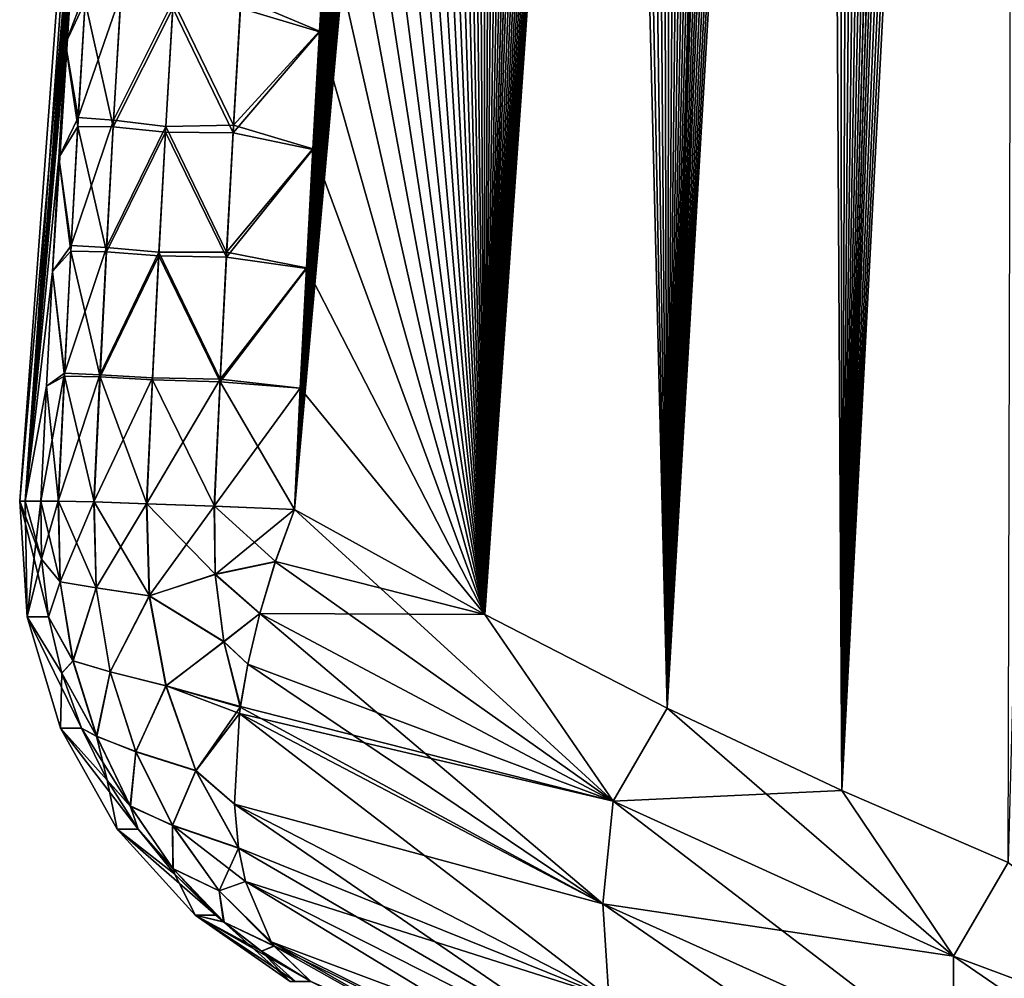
# Model space of a CAD drawing. Header units: metres. Extents: x -109 to 109, y -108 to 40.
# Tile 133 of 230: x 51.55 to 55.34, y -102.4 to -98.71. Entities that reach past the tile are written whole.
import ezdxf

# ---------------------------------------------------------------- set-up
doc = ezdxf.new("R2010")
doc.units = ezdxf.units.M
doc.layers.add('solid_K_24_42_17_000C74_XXXX', color=7, linetype='CONTINUOUS')

msp = doc.modelspace()

# ---------------------------------------------------------------- linework, layer by layer
at = {"layer": 'solid_K_24_42_17_000C74_XXXX'}
for points in [[(54.715092, -101.679092, -5.07917), (55.917759, -77.234352, -5.038472), (56.026699, -76.817772, -5.114843)], [(55.355724, -101.955215, -5.632307), (54.715092, -101.679092, -5.07917), (56.026699, -76.817772, -5.114843)], [(54.715092, -101.679092, -5.07917), (55.807293, -77.665878, -4.962634), (55.917759, -77.234352, -5.038472)], [(54.715092, -101.679092, -5.07917), (55.695423, -78.114014, -4.887526), (55.807293, -77.665878, -4.962634)], [(54.715092, -101.679092, -5.07917), (55.582245, -78.579956, -4.813282), (55.695423, -78.114014, -4.887526)], [(54.715092, -101.679092, -5.07917), (55.49641, -78.94017, -4.758061), (55.582245, -78.579956, -4.813282)], [(54.715092, -101.679092, -5.07917), (55.409832, -79.310181, -4.703318), (55.49641, -78.94017, -4.758061)], [(54.715092, -101.679092, -5.07917), (55.32259, -79.690811, -4.649159), (55.409832, -79.310181, -4.703318)], [(54.715111, -101.6791, 5.079187), (55.413334, -79.295021, 4.705511), (55.326031, -79.675621, 4.651275)], [(54.715111, -101.6791, 5.079187), (55.355759, -101.955231, 5.632339), (55.413334, -79.295021, 4.705511)], [(54.043629, -101.361778, -4.551515), (55.234772, -80.082893, -4.595689), (55.32259, -79.690811, -4.649159)], [(54.715092, -101.679092, -5.07917), (54.043629, -101.361778, -4.551515), (55.32259, -79.690811, -4.649159)], [(54.715111, -101.6791, 5.079187), (55.326031, -79.675621, 4.651275), (55.238148, -80.06768, 4.597727)], [(54.715111, -101.6791, 5.079187), (55.238148, -80.06768, 4.597727), (55.149605, -80.470497, 4.544766)], [(54.043629, -101.361778, -4.551515), (55.146294, -80.48571, -4.542806), (55.234772, -80.082893, -4.595689)], [(54.043629, -101.361778, -4.551515), (55.05714, -80.899033, -4.490489), (55.146294, -80.48571, -4.542806)], [(54.715111, -101.6791, 5.079187), (55.149605, -80.470497, 4.544766), (55.060379, -80.883827, 4.49237)], [(54.043629, -101.361778, -4.551515), (54.967438, -81.323853, -4.43888), (55.05714, -80.899033, -4.490489)], [(54.715111, -101.6791, 5.079187), (55.060379, -80.883827, 4.49237), (54.9706, -81.30867, 4.440681)], [(54.715111, -101.6791, 5.079187), (54.9706, -81.30867, 4.440681), (54.880409, -81.746017, 4.389838)], [(54.043629, -101.361778, -4.551515), (54.877327, -81.761154, -4.388118), (54.967438, -81.323853, -4.43888)], [(54.043629, -101.361778, -4.551515), (54.805012, -82.120514, -4.348187), (54.877327, -81.761154, -4.388118)], [(54.715111, -101.6791, 5.079187), (54.880409, -81.746017, 4.389838), (54.789883, -82.196457, 4.339916)], [(54.043629, -101.361778, -4.551515), (54.732349, -82.48735, -4.308706), (54.805012, -82.120514, -4.348187)], [(54.715111, -101.6791, 5.079187), (54.789883, -82.196457, 4.339916), (54.698811, -82.6586, 4.290698)], [(54.043629, -101.361778, -4.551515), (54.659374, -82.861832, -4.269708), (54.732349, -82.48735, -4.308706)], [(54.715111, -101.6791, 5.079187), (54.698811, -82.6586, 4.290698), (54.60733, -83.133179, 4.242309)], [(54.043629, -101.361778, -4.551515), (54.586197, -83.244568, -4.231288), (54.659374, -82.861832, -4.269708)], [(54.043648, -101.361786, 4.551528), (54.60733, -83.133179, 4.242309), (54.515644, -83.621384, 4.194935)], [(54.043648, -101.361786, 4.551528), (54.715111, -101.6791, 5.079187), (54.60733, -83.133179, 4.242309)], [(53.3414, -101.00164, -4.050946), (54.512913, -83.636154, -4.193542), (54.586197, -83.244568, -4.231288)], [(54.043629, -101.361778, -4.551515), (53.3414, -101.00164, -4.050946), (54.586197, -83.244568, -4.231288)], [(54.043648, -101.361786, 4.551528), (54.515644, -83.621384, 4.194935), (54.442287, -84.02253, 4.157888)], [(53.3414, -101.00164, -4.050946), (54.439632, -84.037186, -4.15656), (54.512913, -83.636154, -4.193542)], [(53.3414, -101.00164, -4.050946), (54.366371, -84.447746, -4.12035), (54.439632, -84.037186, -4.15656)], [(54.043648, -101.361786, 4.551528), (54.442287, -84.02253, 4.157888), (54.368946, -84.433235, 4.121612)], [(53.3414, -101.00164, -4.050946), (54.292915, -84.866638, -4.084704), (54.366371, -84.447746, -4.12035)], [(54.043648, -101.361786, 4.551528), (54.368946, -84.433235, 4.121612), (54.295406, -84.85228, 4.0859)], [(53.3414, -101.00164, -4.050946), (54.219379, -85.294441, -4.049723), (54.292915, -84.866638, -4.084704)], [(54.043648, -101.361786, 4.551528), (54.295406, -84.85228, 4.0859), (54.221786, -85.280258, 4.050853)], [(53.3414, -101.00164, -4.050946), (54.14592, -85.731918, -4.015533), (54.219379, -85.294441, -4.049723)], [(54.043648, -101.361786, 4.551528), (54.221786, -85.280258, 4.050853), (54.148235, -85.717926, 4.016597)], [(53.3414, -101.00164, -4.050946), (54.072681, -86.179832, -3.982258), (54.14592, -85.731918, -4.015533)], [(54.043648, -101.361786, 4.551528), (54.148235, -85.717926, 4.016597), (54.074905, -86.166046, 3.983256)], [(54.043648, -101.361786, 4.551528), (54.074905, -86.166046, 3.983256), (54.001957, -86.625366, 3.950953)], [(53.3414, -101.00164, -4.050946), (53.999825, -86.638924, -3.950018), (54.072681, -86.179832, -3.982258)], [(54.043648, -101.361786, 4.551528), (54.001957, -86.625366, 3.950953), (53.929253, -87.095398, 3.919563)], [(53.3414, -101.00164, -4.050946), (53.927212, -87.108719, -3.918691), (53.999825, -86.638924, -3.950018)], [(53.3414, -101.00164, -4.050946), (53.854645, -87.588249, -3.888093), (53.927212, -87.108719, -3.918691)], [(54.043648, -101.361786, 4.551528), (53.929253, -87.095398, 3.919563), (53.856594, -87.575165, 3.888902)], [(53.3414, -101.00164, -4.050946), (53.782356, -88.078346, -3.858402), (53.854645, -87.588249, -3.888093)], [(54.043648, -101.361786, 4.551528), (53.856594, -87.575165, 3.888902), (53.78421, -88.065521, 3.85915)], [(54.043648, -101.361786, 4.551528), (53.78421, -88.065521, 3.85915), (53.724274, -88.482857, 3.835177)], [(53.3414, -101.00164, -4.050946), (53.7225, -88.495445, -3.834479), (53.782356, -88.078346, -3.858402)], [(53.3414, -101.00164, -4.050946), (53.663139, -88.920967, -3.811408), (53.7225, -88.495445, -3.834479)], [(53.341412, -101.001648, 4.050953), (53.724274, -88.482857, 3.835177), (53.664833, -88.908646, 3.812056)], [(53.341412, -101.001648, 4.050953), (54.043648, -101.361786, 4.551528), (53.724274, -88.482857, 3.835177)], [(52.608517, -100.596848, -3.579222), (53.60442, -89.355392, -3.789288), (53.663139, -88.920967, -3.811408)], [(53.3414, -101.00164, -4.050946), (52.608517, -100.596848, -3.579222), (53.663139, -88.920967, -3.811408)], [(53.341412, -101.001648, 4.050953), (53.664833, -88.908646, 3.812056), (53.60603, -89.343376, 3.789886)], [(53.341412, -101.001648, 4.050953), (53.60603, -89.343376, 3.789886), (53.547863, -89.787018, 3.768655)], [(52.608517, -100.596848, -3.579222), (53.546345, -89.798683, -3.768105), (53.60442, -89.355392, -3.789288)], [(52.608517, -100.596848, -3.579222), (53.488541, -90.249344, -3.747556), (53.546345, -89.798683, -3.768105)], [(53.341412, -101.001648, 4.050953), (53.547863, -89.787018, 3.768655), (53.489967, -90.238083, 3.748056)], [(52.608517, -100.596848, -3.579222), (53.431145, -90.707947, -3.727741), (53.488541, -90.249344, -3.747556)], [(53.341412, -101.001648, 4.050953), (53.489967, -90.238083, 3.748056), (53.432476, -90.697136, 3.728191)], [(52.608517, -100.596848, -3.579222), (53.382416, -91.107941, -3.711446), (53.431145, -90.707947, -3.727741)], [(53.341412, -101.001648, 4.050953), (53.432476, -90.697136, 3.728191), (53.383663, -91.097542, 3.711854)], [(52.608517, -100.596848, -3.579222), (53.334248, -91.514839, -3.695879), (53.382416, -91.107941, -3.711446)], [(53.341412, -101.001648, 4.050953), (53.383663, -91.097542, 3.711854), (53.335411, -91.504852, 3.696247)], [(53.341412, -101.001648, 4.050953), (53.335411, -91.504852, 3.696247), (53.287842, -91.91954, 3.681456)], [(52.608517, -100.596848, -3.579222), (53.286758, -91.929123, -3.681126), (53.334248, -91.514839, -3.695879)], [(52.608517, -100.596848, -3.579222), (53.24007, -92.351288, -3.667271), (53.286758, -91.929123, -3.681126)], [(53.341412, -101.001648, 4.050953), (53.287842, -91.91954, 3.681456), (53.241077, -92.342094, 3.667565)], [(53.341412, -101.001648, 4.050953), (53.241077, -92.342094, 3.667565), (53.19524, -92.772987, 3.654659)], [(52.608517, -100.596848, -3.579222), (53.194305, -92.781815, -3.654399), (53.24007, -92.351288, -3.667271)], [(52.608517, -100.596848, -3.579222), (53.149094, -93.221184, -3.642282), (53.194305, -92.781815, -3.654399)], [(53.341412, -101.001648, 4.050953), (53.19524, -92.772987, 3.654659), (53.14996, -93.212677, 3.642511)], [(53.341412, -101.001648, 4.050953), (53.14996, -93.212677, 3.642511), (53.105011, -93.660858, 3.630966)], [(52.608517, -100.596848, -3.579222), (53.104206, -93.669098, -3.630767), (53.149094, -93.221184, -3.642282)], [(52.156384, -93.646843, -2.094966), (51.57196, -100.564568, -1.010881), (51.551472, -100.564568)], [(52.06636, -93.64727), (52.156384, -93.646843, -2.094966), (51.551472, -100.564568)], [(51.57196, -100.564568, 1.010892), (52.06636, -93.64727), (51.551472, -100.564568)], [(52.156384, -93.646843, -2.094966), (52.112785, -94.067528, -2.082359), (51.57196, -100.564568, -1.010881)], [(51.57196, -100.564568, 1.010892), (51.677361, -99.681427, 2.01459), (52.06636, -93.64727)], [(51.677361, -99.681427, 2.01459), (51.701725, -99.241531, 2.013311), (52.06636, -93.64727)], [(51.701725, -99.241531, 2.013311), (51.727673, -98.802757, 2.01314), (52.06636, -93.64727)], [(51.727673, -98.802757, 2.01314), (51.755192, -98.365105, 2.014074), (52.06636, -93.64727)], [(52.608517, -100.596848, -3.579222), (53.059895, -94.124931, -3.619979), (53.104206, -93.669098, -3.630767)], [(53.341412, -101.001648, 4.050953), (53.105011, -93.660858, 3.630966), (53.060642, -94.116943, 3.62015)], [(52.112785, -94.067528, -2.082359), (52.070492, -94.490685, -2.070802), (51.57196, -100.564568, -1.010881)], [(52.608517, -100.596848, -3.579222), (53.016411, -94.588081, -3.610042), (53.059895, -94.124931, -3.619979)], [(53.341412, -101.001648, 4.050953), (53.060642, -94.116943, 3.62015), (53.017105, -94.580338, 3.610188)], [(52.070492, -94.490685, -2.070802), (52.02956, -94.915909, -2.060293), (51.57196, -100.564568, -1.010881)], [(53.341412, -101.001648, 4.050953), (53.017105, -94.580338, 3.610188), (52.974648, -95.050446, 3.6012)], [(52.608517, -100.596848, -3.579222), (52.974007, -95.057915, -3.601078), (53.016411, -94.588081, -3.610042)], [(52.02956, -94.915909, -2.060293), (51.990047, -95.342796, -2.050832), (51.57196, -100.564568, -1.010881)], [(52.608517, -100.596848, -3.579222), (52.932938, -95.533813, -3.593209), (52.974007, -95.057915, -3.601078)], [(53.341412, -101.001648, 4.050953), (52.974648, -95.050446, 3.6012), (52.933525, -95.526672, 3.59331)], [(51.990047, -95.342796, -2.050832), (51.952003, -95.770927, -2.042418), (51.57196, -100.564568, -1.010881)], [(53.341412, -101.001648, 4.050953), (52.933525, -95.526672, 3.59331), (52.893986, -96.008423, 3.586635)], [(52.608517, -100.596848, -3.579222), (52.893456, -96.01516, -3.586555), (52.932938, -95.533813, -3.593209)], [(51.952003, -95.770927, -2.042418), (51.91547, -96.19989, -2.035051), (51.57196, -100.564568, -1.010881)], [(52.608517, -100.596848, -3.579222), (52.855812, -96.501343, -3.581233), (52.893456, -96.01516, -3.586555)], [(53.341412, -101.001648, 4.050953), (52.893986, -96.008423, 3.586635), (52.856285, -96.495102, 3.581296)], [(51.91547, -96.19989, -2.035051), (51.880486, -96.629288, -2.02873), (51.57196, -100.564568, -1.010881)], [(52.608517, -100.596848, -3.579222), (52.819874, -96.992706, -3.577163), (52.855812, -96.501343, -3.581233)], [(53.341412, -101.001648, 4.050953), (52.856285, -96.495102, 3.581296), (52.82029, -96.987038, 3.577212)], [(51.880486, -96.629288, -2.02873), (51.847057, -97.059074, -2.023461), (51.57196, -100.564568, -1.010881)], [(52.608517, -100.596848, -3.579222), (52.7896, -97.427467, -3.574507), (52.819874, -96.992706, -3.577163)], [(53.341412, -101.001648, 4.050953), (52.82029, -96.987038, 3.577212), (52.789967, -97.422356, 3.574544)], [(51.847057, -97.059074, -2.023461), (51.814884, -97.493362, -2.019233), (51.57196, -100.564568, -1.010881)], [(53.341412, -101.001648, 4.050953), (52.789967, -97.422356, 3.574544), (52.760738, -97.862221, 3.572717)], [(52.608517, -100.596848, -3.579222), (52.760426, -97.866737, -3.57269), (52.7896, -97.427467, -3.574507)], [(51.814884, -97.493362, -2.019233), (51.784256, -97.92878, -2.016097), (51.57196, -100.564568, -1.010881)], [(52.608517, -100.596848, -3.579222), (52.732346, -98.310501, -3.571708), (52.760426, -97.866737, -3.57269)], [(53.341412, -101.001648, 4.050953), (52.760738, -97.862221, 3.572717), (52.732609, -98.306633, 3.571727)], [(51.784256, -97.92878, -2.016097), (51.755177, -98.365311, -2.014058), (51.57196, -100.564568, -1.010881)], [(52.401066, -98.667534, -3.345467), (52.732346, -98.310501, -3.571708), (52.705372, -98.758766, -3.571559)], [(52.402615, -98.62812, 3.344718), (52.705582, -98.755585, 3.571571), (52.732609, -98.306633, 3.571727)], [(52.608517, -100.596848, -3.579222), (52.705372, -98.758766, -3.571559), (52.732346, -98.310501, -3.571708)], [(53.341412, -101.001648, 4.050953), (52.732609, -98.306633, 3.571727), (52.705582, -98.755585, 3.571571)], [(51.755177, -98.365311, -2.014058), (51.727657, -98.802956, -2.01312), (51.57196, -100.564568, -1.010881)], [(51.803314, -98.641785, -2.383805), (51.727657, -98.802956, -2.01312), (51.755177, -98.365311, -2.014058)], [(51.805798, -98.597008, 2.382725), (51.755192, -98.365105, 2.014074), (51.727673, -98.802757, 2.01314)], [(51.776405, -99.088753, 2.384063), (51.805798, -98.597008, 2.382725), (51.727673, -98.802757, 2.01314)], [(51.941536, -98.609108, 2.739756), (51.805798, -98.597008, 2.382725), (51.776405, -99.088753, 2.384063)], [(51.91259, -99.098686, 2.740993), (51.941536, -98.609108, 2.739756), (51.776405, -99.088753, 2.384063)], [(52.141708, -98.639709, 3.064394), (51.941536, -98.609108, 2.739756), (51.91259, -99.098686, 2.740993)], [(52.374195, -99.11705, 3.34555), (52.402615, -98.62812, 3.344718), (52.141708, -98.639709, 3.064394)], [(52.374195, -99.11705, 3.34555), (52.705582, -98.755585, 3.571571), (52.402615, -98.62812, 3.344718)], [(51.803314, -98.641785, -2.383805), (51.774754, -99.122345, -2.385217), (51.727657, -98.802956, -2.01312)], [(51.911652, -99.123634, -2.742056), (51.774754, -99.122345, -2.385217), (51.803314, -98.641785, -2.383805)], [(51.939983, -98.642357, -2.740765), (51.911652, -99.123634, -2.742056), (51.803314, -98.641785, -2.383805)], [(51.939983, -98.642357, -2.740765), (52.140675, -98.667801, -3.065287), (51.911652, -99.123634, -2.742056)], [(51.911652, -99.123634, -2.742056), (52.140675, -98.667801, -3.065287), (52.112934, -99.144394, -3.066427)], [(52.113453, -99.123322, 3.065486), (52.141708, -98.639709, 3.064394), (51.91259, -99.098686, 2.740993)], [(52.37336, -99.146629, -3.346365), (52.112934, -99.144394, -3.066427), (52.140675, -98.667801, -3.065287)], [(52.374195, -99.11705, 3.34555), (52.141708, -98.639709, 3.064394), (52.113453, -99.123322, 3.065486)], [(52.401066, -98.667534, -3.345467), (52.37336, -99.146629, -3.346365), (52.140675, -98.667801, -3.065287)], [(52.401066, -98.667534, -3.345467), (52.705372, -98.758766, -3.571559), (52.37336, -99.146629, -3.346365)], [(52.37336, -99.146629, -3.346365), (52.705372, -98.758766, -3.571559), (52.679497, -99.211533, -3.572239)], [(52.374195, -99.11705, 3.34555), (52.679657, -99.209084, 3.572245), (52.705582, -98.755585, 3.571571)], [(52.608517, -100.596848, -3.579222), (52.679497, -99.211533, -3.572239), (52.705372, -98.758766, -3.571559)], [(53.341412, -101.001648, 4.050953), (52.705582, -98.755585, 3.571571), (52.679657, -99.209084, 3.572245)], [(51.727657, -98.802956, -2.01312), (51.701714, -99.241707, -2.013287), (51.57196, -100.564568, -1.010881)], [(51.774754, -99.122345, -2.385217), (51.701714, -99.241707, -2.013287), (51.727657, -98.802956, -2.01312)], [(51.776405, -99.088753, 2.384063), (51.727673, -98.802757, 2.01314), (51.701725, -99.241531, 2.013311)], [(51.748997, -99.580605, 2.386408), (51.776405, -99.088753, 2.384063), (51.701725, -99.241531, 2.013311)], [(51.91259, -99.098686, 2.740993), (51.776405, -99.088753, 2.384063), (51.748997, -99.580605, 2.386408)], [(51.774754, -99.122345, -2.385217), (51.748089, -99.603012, -2.38759), (51.701714, -99.241707, -2.013287)], [(51.885189, -99.605011, -2.744328), (51.748089, -99.603012, -2.38759), (51.774754, -99.122345, -2.385217)], [(51.885578, -99.588371, 2.743243), (51.91259, -99.098686, 2.740993), (51.748997, -99.580605, 2.386408)], [(51.911652, -99.123634, -2.742056), (51.885189, -99.605011, -2.744328), (51.774754, -99.122345, -2.385217)], [(51.911652, -99.123634, -2.742056), (52.112934, -99.144394, -3.066427), (51.885189, -99.605011, -2.744328)], [(52.113453, -99.123322, 3.065486), (51.91259, -99.098686, 2.740993), (51.885578, -99.588371, 2.743243)], [(52.087055, -99.607033, 3.067593), (52.113453, -99.123322, 3.065486), (51.885578, -99.588371, 2.743243)], [(52.347645, -99.606094, 3.347454), (52.113453, -99.123322, 3.065486), (52.087055, -99.607033, 3.067593)], [(52.347645, -99.606094, 3.347454), (52.374195, -99.11705, 3.34555), (52.113453, -99.123322, 3.065486)], [(52.347645, -99.606094, 3.347454), (52.679657, -99.209084, 3.572245), (52.374195, -99.11705, 3.34555)], [(51.885189, -99.605011, -2.744328), (52.112934, -99.144394, -3.066427), (52.086994, -99.621094, -3.068553)], [(52.34745, -99.625824, -3.348294), (52.086994, -99.621094, -3.068553), (52.112934, -99.144394, -3.066427)], [(52.37336, -99.146629, -3.346365), (52.34745, -99.625824, -3.348294), (52.112934, -99.144394, -3.066427)], [(52.37336, -99.146629, -3.346365), (52.679497, -99.211533, -3.572239), (52.34745, -99.625824, -3.348294)], [(51.701714, -99.241707, -2.013287), (51.677349, -99.681564, -2.014563), (51.57196, -100.564568, -1.010881)], [(51.748089, -99.603012, -2.38759), (51.677349, -99.681564, -2.014563), (51.701714, -99.241707, -2.013287)], [(51.748997, -99.580605, 2.386408), (51.701725, -99.241531, 2.013311), (51.677361, -99.681427, 2.01459)], [(52.34745, -99.625824, -3.348294), (52.679497, -99.211533, -3.572239), (52.654732, -99.6688, -3.573744)], [(52.347645, -99.606094, 3.347454), (52.654835, -99.667122, 3.573747), (52.679657, -99.209084, 3.572245)], [(52.608517, -100.596848, -3.579222), (52.654732, -99.6688, -3.573744), (52.679497, -99.211533, -3.572239)], [(53.341412, -101.001648, 4.050953), (52.679657, -99.209084, 3.572245), (52.654835, -99.667122, 3.573747)], [(51.723576, -100.072556, 2.389749), (51.748997, -99.580605, 2.386408), (51.677361, -99.681427, 2.01459)], [(51.885578, -99.588371, 2.743243), (51.748997, -99.580605, 2.386408), (51.723576, -100.072556, 2.389749)], [(51.748089, -99.603012, -2.38759), (51.72332, -100.083763, -2.390914), (51.677349, -99.681564, -2.014563)], [(51.860592, -100.086487, -2.747573), (51.72332, -100.083763, -2.390914), (51.748089, -99.603012, -2.38759)], [(51.860497, -100.078163, 2.746499), (51.885578, -99.588371, 2.743243), (51.723576, -100.072556, 2.389749)], [(51.885189, -99.605011, -2.744328), (51.860592, -100.086487, -2.747573), (51.748089, -99.603012, -2.38759)], [(52.087055, -99.607033, 3.067593), (51.885578, -99.588371, 2.743243), (51.860497, -100.078163, 2.746499)], [(52.062508, -100.090843, 3.070707), (52.087055, -99.607033, 3.067593), (51.860497, -100.078163, 2.746499)], [(51.885189, -99.605011, -2.744328), (52.086994, -99.621094, -3.068553), (51.860592, -100.086487, -2.747573)], [(51.860592, -100.086487, -2.747573), (52.086994, -99.621094, -3.068553), (52.062851, -100.097885, -3.071658)], [(52.322964, -100.095238, 3.35042), (52.087055, -99.607033, 3.067593), (52.062508, -100.090843, 3.070707)], [(52.323334, -100.105118, -3.351243), (52.062851, -100.097885, -3.071658), (52.086994, -99.621094, -3.068553)], [(52.34745, -99.625824, -3.348294), (52.323334, -100.105118, -3.351243), (52.086994, -99.621094, -3.068553)], [(52.322964, -100.095238, 3.35042), (52.347645, -99.606094, 3.347454), (52.087055, -99.607033, 3.067593)], [(52.322964, -100.095238, 3.35042), (52.654835, -99.667122, 3.573747), (52.347645, -99.606094, 3.347454)], [(52.34745, -99.625824, -3.348294), (52.654732, -99.6688, -3.573744), (52.323334, -100.105118, -3.351243)], [(51.57196, -100.564568, 1.010892), (51.654591, -100.122444, 2.01698), (51.677361, -99.681427, 2.01459)], [(51.677349, -99.681564, -2.014563), (51.654583, -100.12252, -2.016949), (51.57196, -100.564568, -1.010881)], [(51.72332, -100.083763, -2.390914), (51.654583, -100.12252, -2.016949), (51.677349, -99.681564, -2.014563)], [(51.723576, -100.072556, 2.389749), (51.677361, -99.681427, 2.01459), (51.654591, -100.122444, 2.01698)], [(52.322964, -100.095238, 3.35042), (52.631123, -100.129715, 3.576073), (52.654835, -99.667122, 3.573747)], [(52.323334, -100.105118, -3.351243), (52.654732, -99.6688, -3.573744), (52.631069, -100.130569, -3.576073)], [(52.608517, -100.596848, -3.579222), (52.631069, -100.130569, -3.576073), (52.654732, -99.6688, -3.573744)], [(53.341412, -101.001648, 4.050953), (52.654835, -99.667122, 3.573747), (52.631123, -100.129715, 3.576073)], [(51.723576, -100.072556, 2.389749), (51.654591, -100.122444, 2.01698), (51.633423, -100.56456, 2.020484)], [(51.700142, -100.564606, 2.394077), (51.723576, -100.072556, 2.389749), (51.633423, -100.56456, 2.020484)], [(51.860497, -100.078163, 2.746499), (51.723576, -100.072556, 2.389749), (51.700142, -100.564606, 2.394077)], [(51.860497, -100.078163, 2.746499), (51.700142, -100.564606, 2.394077), (51.837349, -100.568039, 2.750755)], [(52.062508, -100.090843, 3.070707), (51.860497, -100.078163, 2.746499), (51.837349, -100.568039, 2.750755)], [(51.72332, -100.083763, -2.390914), (51.700451, -100.564606, -2.395183), (51.654583, -100.12252, -2.016949)], [(51.83786, -100.568054, -2.751783), (51.700451, -100.564606, -2.395183), (51.72332, -100.083763, -2.390914)], [(51.860592, -100.086487, -2.747573), (51.83786, -100.568054, -2.751783), (51.72332, -100.083763, -2.390914)], [(52.062508, -100.090843, 3.070707), (51.837349, -100.568039, 2.750755), (52.039814, -100.574738, 3.074823)], [(51.860592, -100.086487, -2.747573), (52.040512, -100.57476, -3.075734), (51.83786, -100.568054, -2.751783)], [(51.860592, -100.086487, -2.747573), (52.062851, -100.097885, -3.071658), (52.040512, -100.57476, -3.075734)], [(52.322964, -100.095238, 3.35042), (52.062508, -100.090843, 3.070707), (52.039814, -100.574738, 3.074823)], [(52.322964, -100.095238, 3.35042), (52.039814, -100.574738, 3.074823), (52.300148, -100.584473, 3.354445)], [(52.301006, -100.584503, -3.355207), (52.040512, -100.57476, -3.075734), (52.062851, -100.097885, -3.071658)], [(52.323334, -100.105118, -3.351243), (52.301006, -100.584503, -3.355207), (52.062851, -100.097885, -3.071658)], [(52.322964, -100.095238, 3.35042), (52.300148, -100.584473, 3.354445), (52.631123, -100.129715, 3.576073)], [(52.323334, -100.105118, -3.351243), (52.608517, -100.596848, -3.579222), (52.301006, -100.584503, -3.355207)], [(52.323334, -100.105118, -3.351243), (52.631069, -100.130569, -3.576073), (52.608517, -100.596848, -3.579222)], [(51.57196, -100.564568, 1.010892), (51.633423, -100.56456, 2.020484), (51.654591, -100.122444, 2.01698)], [(51.654583, -100.12252, -2.016949), (51.633419, -100.564568, -2.020449), (51.57196, -100.564568, -1.010881)], [(51.700451, -100.564606, -2.395183), (51.633419, -100.564568, -2.020449), (51.654583, -100.12252, -2.016949)], [(52.300148, -100.584473, 3.354445), (52.608517, -100.596848, 3.579222), (52.631123, -100.129715, 3.576073)], [(53.341412, -101.001648, 4.050953), (52.631123, -100.129715, 3.576073), (52.608517, -100.596848, 3.579222)], [(51.635414, -100.78804, -2.019167), (51.551472, -100.564568), (51.57196, -100.564568, -1.010881)], [(51.580631, -101.010201, 0), (51.57196, -100.564568, 1.010892), (51.551472, -100.564568)], [(51.635414, -100.78804, -2.019167), (51.662342, -101.009941, -2.01698), (51.551472, -100.564568)], [(51.580631, -101.010201, 0), (51.551472, -100.564568), (51.662342, -101.009941, -2.01698)], [(51.580631, -101.010201, 0), (51.633423, -100.56456, 2.020484), (51.57196, -100.564568, 1.010892)], [(51.635414, -100.78804, -2.019167), (51.57196, -100.564568, -1.010881), (51.633419, -100.564568, -2.020449)], [(51.580631, -101.010201, 0), (51.63541, -100.788025, 2.019163), (51.633423, -100.56456, 2.020484)], [(51.707527, -100.875343, -2.384325), (51.633419, -100.564568, -2.020449), (51.700451, -100.564606, -2.395183)], [(51.707527, -100.875343, -2.384325), (51.635414, -100.78804, -2.019167), (51.633419, -100.564568, -2.020449)], [(51.63541, -100.788025, 2.019163), (51.700142, -100.564606, 2.394077), (51.633423, -100.56456, 2.020484)], [(51.63541, -100.788025, 2.019163), (51.707176, -100.874832, 2.383255), (51.700142, -100.564606, 2.394077)], [(51.707176, -100.874832, 2.383255), (51.837349, -100.568039, 2.750755), (51.700142, -100.564606, 2.394077)], [(51.845913, -100.898056, -2.739919), (51.700451, -100.564606, -2.395183), (51.83786, -100.568054, -2.751783)], [(51.707527, -100.875343, -2.384325), (51.700451, -100.564606, -2.395183), (51.845913, -100.898056, -2.739919)], [(51.845425, -100.898308, 2.738868), (51.837349, -100.568039, 2.750755), (51.707176, -100.874832, 2.383255)], [(51.845425, -100.898308, 2.738868), (52.039814, -100.574738, 3.074823), (51.837349, -100.568039, 2.750755)], [(52.051033, -100.929283, -3.061818), (51.83786, -100.568054, -2.751783), (52.040512, -100.57476, -3.075734)], [(51.845913, -100.898056, -2.739919), (51.83786, -100.568054, -2.751783), (52.051033, -100.929283, -3.061818)], [(52.050381, -100.929695, 3.060869), (52.039814, -100.574738, 3.074823), (51.845425, -100.898308, 2.738868)], [(52.050381, -100.929695, 3.060869), (52.300148, -100.584473, 3.354445), (52.039814, -100.574738, 3.074823)], [(52.304131, -100.846413, -3.347833), (52.040512, -100.57476, -3.075734), (52.301006, -100.584503, -3.355207)], [(52.051033, -100.929283, -3.061818), (52.040512, -100.57476, -3.075734), (52.304131, -100.846413, -3.347833)], [(52.303318, -100.847061, 3.347028), (52.300148, -100.584473, 3.354445), (52.050381, -100.929695, 3.060869)], [(52.303318, -100.847061, 3.347028), (52.608517, -100.596848, 3.579222), (52.300148, -100.584473, 3.354445)], [(52.535393, -100.797714, -3.529153), (52.301006, -100.584503, -3.355207), (52.608517, -100.596848, -3.579222)], [(52.535393, -100.797714, -3.529153), (52.304131, -100.846413, -3.347833), (52.301006, -100.584503, -3.355207)], [(52.303318, -100.847061, 3.347028), (52.53532, -100.79792, 3.529087), (52.608517, -100.596848, 3.579222)], [(52.53532, -100.79792, 3.529087), (53.835064, -101.719597, 4.355842), (52.608517, -100.596848, 3.579222)], [(52.535393, -100.797714, -3.529153), (52.608517, -100.596848, -3.579222), (53.3414, -101.00164, -4.050946)], [(53.835064, -101.719597, 4.355842), (53.341412, -101.001648, 4.050953), (52.608517, -100.596848, 3.579222)], [(51.580631, -101.010201, 0), (51.662338, -101.009918, 2.016975), (51.63541, -100.788025, 2.019163)], [(51.63541, -100.788025, 2.019163), (51.662338, -101.009918, 2.016975), (51.707176, -100.874832, 2.383255)], [(51.707527, -100.875343, -2.384325), (51.662342, -101.009941, -2.01698), (51.635414, -100.78804, -2.019167)], [(52.303318, -100.847061, 3.347028), (52.475266, -100.997322, 3.458761), (52.53532, -100.79792, 3.529087)], [(52.535393, -100.797714, -3.529153), (52.475266, -100.997322, -3.458763), (52.304131, -100.846413, -3.347833)], [(52.535393, -100.797714, -3.529153), (53.3414, -101.00164, -4.050946), (52.475266, -100.997322, -3.458763)], [(52.53532, -100.79792, 3.529087), (52.475266, -100.997322, 3.458761), (53.835064, -101.719597, 4.355842)], [(52.336891, -101.106277, 3.320673), (52.303318, -100.847061, 3.347028), (52.050381, -100.929695, 3.060869)], [(52.051033, -100.929283, -3.061818), (52.304131, -100.846413, -3.347833), (52.337509, -101.10498, -3.321615)], [(52.336891, -101.106277, 3.320673), (52.475266, -100.997322, 3.458761), (52.303318, -100.847061, 3.347028)], [(52.475266, -100.997322, -3.458763), (52.337509, -101.10498, -3.321615), (52.304131, -100.846413, -3.347833)], [(51.662338, -101.009918, 2.016975), (51.756588, -101.179108, 2.346065), (51.707176, -100.874832, 2.383255)], [(51.757114, -101.180092, -2.347017), (51.662342, -101.009941, -2.01698), (51.707527, -100.875343, -2.384325)], [(51.845425, -100.898308, 2.738868), (51.707176, -100.874832, 2.383255), (51.756588, -101.179108, 2.346065)], [(51.757114, -101.180092, -2.347017), (51.707527, -100.875343, -2.384325), (51.845913, -100.898056, -2.739919)], [(51.899765, -101.221855, 2.6982), (51.845425, -100.898308, 2.738868), (51.756588, -101.179108, 2.346065)], [(51.757114, -101.180092, -2.347017), (51.845913, -100.898056, -2.739919), (51.900146, -101.221352, -2.699322)], [(52.050381, -100.929695, 3.060869), (51.845425, -100.898308, 2.738868), (51.899765, -101.221855, 2.6982)], [(51.900146, -101.221352, -2.699322), (51.845913, -100.898056, -2.739919), (52.051033, -100.929283, -3.061818)], [(52.114326, -101.276093, 3.013721), (52.050381, -100.929695, 3.060869), (51.899765, -101.221855, 2.6982)], [(51.900146, -101.221352, -2.699322), (52.051033, -100.929283, -3.061818), (52.114807, -101.275276, -3.014787)], [(52.336891, -101.106277, 3.320673), (52.050381, -100.929695, 3.060869), (52.114326, -101.276093, 3.013721)], [(52.114807, -101.275276, -3.014787), (52.051033, -100.929283, -3.061818), (52.337509, -101.10498, -3.321615)], [(51.580631, -101.010201, 0), (51.713814, -101.227531, 2.012794), (51.662338, -101.009918, 2.016975)], [(51.580631, -101.010201, 0), (51.662342, -101.009941, -2.01698), (51.713821, -101.227547, -2.0128)], [(51.707947, -101.438263, 0), (51.713814, -101.227531, 2.012794), (51.580631, -101.010201, 0)], [(51.580631, -101.010201, 0), (51.713821, -101.227547, -2.0128), (51.789219, -101.438095, -2.006677)], [(51.707947, -101.438263, 0), (51.580631, -101.010201, 0), (51.789219, -101.438095, -2.006677)], [(51.662338, -101.009918, 2.016975), (51.713814, -101.227531, 2.012794), (51.756588, -101.179108, 2.346065)], [(51.757114, -101.180092, -2.347017), (51.713821, -101.227547, -2.0128), (51.662342, -101.009941, -2.01698)], [(52.336891, -101.106277, 3.320673), (52.429062, -101.192734, 3.369027), (52.475266, -100.997322, 3.458761)], [(52.475266, -100.997322, -3.458763), (52.429184, -101.192131, -3.369344), (52.337509, -101.10498, -3.321615)], [(52.429062, -101.192734, 3.369027), (53.795609, -102.114647, 4.167654), (52.475266, -100.997322, 3.458761)], [(53.83506, -101.719597, -4.355839), (52.429184, -101.192131, -3.369344), (52.475266, -100.997322, -3.458763)], [(53.83506, -101.719597, -4.355839), (52.475266, -100.997322, -3.458763), (53.3414, -101.00164, -4.050946)], [(53.795609, -102.114647, 4.167654), (53.835064, -101.719597, 4.355842), (52.475266, -100.997322, 3.458761)], [(53.83506, -101.719597, -4.355839), (53.3414, -101.00164, -4.050946), (54.043629, -101.361778, -4.551515)], [(53.835064, -101.719597, 4.355842), (54.043648, -101.361786, 4.551528), (53.341412, -101.001648, 4.050953)], [(52.336891, -101.106277, 3.320673), (52.114326, -101.276093, 3.013721), (52.400604, -101.357613, 3.276022)], [(52.114807, -101.275276, -3.014787), (52.337509, -101.10498, -3.321615), (52.400875, -101.355721, -3.277189)], [(52.336891, -101.106277, 3.320673), (52.400604, -101.357613, 3.276022), (52.429062, -101.192734, 3.369027)], [(52.429184, -101.192131, -3.369344), (52.400875, -101.355721, -3.277189), (52.337509, -101.10498, -3.321615)], [(51.713814, -101.227531, 2.012794), (51.847084, -101.469452, 2.283479), (51.756588, -101.179108, 2.346065)], [(51.847904, -101.470848, -2.28424), (51.713821, -101.227547, -2.0128), (51.757114, -101.180092, -2.347017)], [(51.899765, -101.221855, 2.6982), (51.756588, -101.179108, 2.346065), (51.847084, -101.469452, 2.283479)], [(51.847904, -101.470848, -2.28424), (51.757114, -101.180092, -2.347017), (51.900146, -101.221352, -2.699322)], [(52.429062, -101.192734, 3.369027), (52.400604, -101.357613, 3.276022), (53.795609, -102.114647, 4.167654)], [(53.83506, -101.719597, -4.355839), (52.400875, -101.355721, -3.277189), (52.429184, -101.192131, -3.369344)], [(51.707947, -101.438263, 0), (51.789215, -101.438087, 2.006673), (51.713814, -101.227531, 2.012794)], [(51.713814, -101.227531, 2.012794), (51.789215, -101.438087, 2.006673), (51.847084, -101.469452, 2.283479)], [(51.847904, -101.470848, -2.28424), (51.789219, -101.438095, -2.006677), (51.713821, -101.227547, -2.0128)], [(51.998863, -101.529755, 2.629871), (51.899765, -101.221855, 2.6982), (51.847084, -101.469452, 2.283479)], [(51.847904, -101.470848, -2.28424), (51.900146, -101.221352, -2.699322), (51.999069, -101.529037, -2.631109)], [(52.114326, -101.276093, 3.013721), (51.899765, -101.221855, 2.6982), (51.998863, -101.529755, 2.629871)], [(51.999069, -101.529037, -2.631109), (51.900146, -101.221352, -2.699322), (52.114807, -101.275276, -3.014787)], [(52.229614, -101.60289, 2.934882), (52.114326, -101.276093, 3.013721), (51.998863, -101.529755, 2.629871)], [(51.999069, -101.529037, -2.631109), (52.114807, -101.275276, -3.014787), (52.229801, -101.601738, -2.936137)], [(52.229614, -101.60289, 2.934882), (52.400604, -101.357613, 3.276022), (52.114326, -101.276093, 3.013721)], [(52.397297, -101.381798, -3.260943), (52.114807, -101.275276, -3.014787), (52.400875, -101.355721, -3.277189)], [(52.397297, -101.381798, -3.260943), (52.229801, -101.601738, -2.936137), (52.114807, -101.275276, -3.014787)], [(52.229614, -101.60289, 2.934882), (52.397297, -101.381798, 3.260941), (52.400604, -101.357613, 3.276022)], [(53.83506, -101.719597, -4.355839), (52.397297, -101.381798, -3.260943), (52.400875, -101.355721, -3.277189)], [(52.400604, -101.357613, 3.276022), (52.397297, -101.381798, 3.260941), (53.795609, -102.114647, 4.167654)], [(53.83506, -101.719597, -4.355839), (54.043629, -101.361778, -4.551515), (54.715092, -101.679092, -5.07917)], [(53.835064, -101.719597, 4.355842), (55.144726, -102.316826, 5.399973), (54.043648, -101.361786, 4.551528)], [(55.144726, -102.316826, 5.399973), (54.715111, -101.6791, 5.079187), (54.043648, -101.361786, 4.551528)], [(52.229614, -101.60289, 2.934882), (52.378555, -101.731323, 2.9954), (52.397297, -101.381798, 3.260941)], [(52.397297, -101.381798, -3.260943), (52.378555, -101.731331, -2.995402), (52.229801, -101.601738, -2.936137)], [(52.378555, -101.731323, 2.9954), (53.819172, -102.473846, 3.915753), (52.397297, -101.381798, 3.260941)], [(53.795605, -102.114639, -4.167651), (52.378555, -101.731331, -2.995402), (52.397297, -101.381798, -3.260943)], [(53.819172, -102.473846, 3.915753), (53.795609, -102.114647, 4.167654), (52.397297, -101.381798, 3.260941)], [(53.795605, -102.114639, -4.167651), (52.397297, -101.381798, -3.260943), (53.83506, -101.719597, -4.355839)], [(51.707947, -101.438263, 0), (51.887573, -101.638863, 1.99869), (51.789215, -101.438087, 2.006673)], [(51.707947, -101.438263, 0), (51.789219, -101.438095, -2.006677), (51.887577, -101.638863, -1.998689)], [(51.927074, -101.8274, 0), (51.887573, -101.638863, 1.99869), (51.707947, -101.438263, 0)], [(51.707947, -101.438263, 0), (51.887577, -101.638863, -1.998689), (52.007652, -101.827332, -1.988939)], [(51.927074, -101.8274, 0), (51.707947, -101.438263, 0), (52.007652, -101.827332, -1.988939)], [(51.789215, -101.438087, 2.006673), (51.887573, -101.638863, 1.99869), (51.847084, -101.469452, 2.283479)], [(51.977509, -101.739967, -2.197642), (51.887577, -101.638863, -1.998689), (51.789219, -101.438095, -2.006677)], [(51.977509, -101.739967, -2.197642), (51.789219, -101.438095, -2.006677), (51.847904, -101.470848, -2.28424)], [(51.887573, -101.638863, 1.99869), (51.976288, -101.738266, 2.197139), (51.847084, -101.469452, 2.283479)], [(51.998863, -101.529755, 2.629871), (51.847084, -101.469452, 2.283479), (51.976288, -101.738266, 2.197139)], [(51.977509, -101.739967, -2.197642), (51.847904, -101.470848, -2.28424), (51.999069, -101.529037, -2.631109)], [(52.139992, -101.813507, 2.535766), (51.998863, -101.529755, 2.629871), (51.976288, -101.738266, 2.197139)], [(51.977509, -101.739967, -2.197642), (51.999069, -101.529037, -2.631109), (52.139957, -101.812637, -2.537157)], [(52.229614, -101.60289, 2.934882), (51.998863, -101.529755, 2.629871), (52.139992, -101.813507, 2.535766)], [(52.139957, -101.812637, -2.537157), (51.999069, -101.529037, -2.631109), (52.229801, -101.601738, -2.936137)], [(52.139957, -101.812637, -2.537157), (52.229801, -101.601738, -2.936137), (52.393429, -101.899124, -2.828658)], [(52.229614, -101.60289, 2.934882), (52.139992, -101.813507, 2.535766), (52.393631, -101.900497, 2.827154)], [(52.229614, -101.60289, 2.934882), (52.393631, -101.900497, 2.827154), (52.378555, -101.731323, 2.9954)], [(52.378555, -101.731331, -2.995402), (52.393429, -101.899124, -2.828658), (52.229801, -101.601738, -2.936137)], [(51.887573, -101.638863, 1.99869), (52.007648, -101.827332, 1.988944), (51.976288, -101.738266, 2.197139)], [(51.927074, -101.8274, 0), (52.007648, -101.827332, 1.988944), (51.887573, -101.638863, 1.99869)], [(51.977509, -101.739967, -2.197642), (52.007652, -101.827332, -1.988939), (51.887577, -101.638863, -1.998689)], [(55.144714, -102.316826, -5.399963), (53.83506, -101.719597, -4.355839), (54.715092, -101.679092, -5.07917)], [(55.144714, -102.316826, -5.399963), (54.715092, -101.679092, -5.07917), (55.355724, -101.955215, -5.632307)], [(55.144726, -102.316826, 5.399973), (55.355759, -101.955231, 5.632339), (54.715111, -101.6791, 5.079187)], [(52.007648, -101.827332, 1.988944), (52.140816, -101.978493, 2.089307), (51.976288, -101.738266, 2.197139)], [(52.139992, -101.813507, 2.535766), (51.976288, -101.738266, 2.197139), (52.140816, -101.978493, 2.089307)], [(52.142525, -101.980377, -2.089501), (52.007652, -101.827332, -1.988939), (51.977509, -101.739967, -2.197642)], [(52.142525, -101.980377, -2.089501), (51.977509, -101.739967, -2.197642), (52.139957, -101.812637, -2.537157)], [(53.904606, -102.779861, 3.612287), (53.819172, -102.473846, 3.915753), (52.378555, -101.731323, 2.9954)], [(52.393631, -101.900497, 2.827154), (53.904606, -102.779861, 3.612287), (52.378555, -101.731323, 2.9954)], [(53.819168, -102.473846, -3.915751), (52.393429, -101.899124, -2.828658), (52.378555, -101.731331, -2.995402)], [(53.819168, -102.473846, -3.915751), (52.378555, -101.731331, -2.995402), (53.795605, -102.114639, -4.167651)], [(53.795605, -102.114639, -4.167651), (53.83506, -101.719597, -4.355839), (55.144714, -102.316826, -5.399963)], [(53.795609, -102.114647, 4.167654), (55.143574, -102.721176, 5.228106), (53.835064, -101.719597, 4.355842)], [(55.143574, -102.721176, 5.228106), (55.144726, -102.316826, 5.399973), (53.835064, -101.719597, 4.355842)], [(52.419937, -102.029037, -2.67495), (52.139957, -101.812637, -2.537157), (52.393429, -101.899124, -2.828658)], [(52.419937, -102.029037, -2.67495), (52.318935, -102.064362, -2.420054), (52.139957, -101.812637, -2.537157)], [(52.142525, -101.980377, -2.089501), (52.139957, -101.812637, -2.537157), (52.318935, -102.064362, -2.420054)], [(52.31926, -102.065292, 2.418481), (52.393631, -101.900497, 2.827154), (52.139992, -101.813507, 2.535766)], [(52.31926, -102.065292, 2.418481), (52.139992, -101.813507, 2.535766), (52.140816, -101.978493, 2.089307)], [(51.927074, -101.8274, 0), (52.14793, -102.001152, 1.977558), (52.007648, -101.827332, 1.988944)], [(51.927074, -101.8274, 0), (52.007652, -101.827332, -1.988939), (52.147934, -102.001152, -1.977547)], [(52.227089, -102.158211, 0), (52.14793, -102.001152, 1.977558), (51.927074, -101.8274, 0)], [(51.927074, -101.8274, 0), (52.147934, -102.001152, -1.977547), (52.306698, -102.15818, -1.964654)], [(52.227089, -102.158211, 0), (51.927074, -101.8274, 0), (52.306698, -102.15818, -1.964654)], [(52.007648, -101.827332, 1.988944), (52.14793, -102.001152, 1.977558), (52.140816, -101.978493, 2.089307)], [(52.142525, -101.980377, -2.089501), (52.147934, -102.001152, -1.977547), (52.007652, -101.827332, -1.988939)], [(52.31926, -102.065292, 2.418481), (52.419933, -102.02903, 2.674948), (52.393631, -101.900497, 2.827154)], [(53.819168, -102.473846, -3.915751), (52.419937, -102.029037, -2.67495), (52.393429, -101.899124, -2.828658)], [(52.393631, -101.900497, 2.827154), (52.419933, -102.02903, 2.674948), (53.904606, -102.779861, 3.612287)], [(56.381603, -102.777298, -6.586897), (55.144714, -102.316826, -5.399963), (55.355724, -101.955215, -5.632307)], [(55.144726, -102.316826, 5.399973), (56.381622, -102.777306, 6.586919), (55.355759, -101.955231, 5.632339)], [(52.306698, -102.15818, 1.964667), (52.336445, -102.18396, 1.962237), (52.140816, -101.978493, 2.089307)], [(52.31926, -102.065292, 2.418481), (52.140816, -101.978493, 2.089307), (52.336445, -102.18396, 1.962237)], [(52.14793, -102.001152, 1.977558), (52.306698, -102.15818, 1.964667), (52.140816, -101.978493, 2.089307)], [(52.142525, -101.980377, -2.089501), (52.338707, -102.185883, -1.962055), (52.147934, -102.001152, -1.977547)], [(52.142525, -101.980377, -2.089501), (52.318935, -102.064362, -2.420054), (52.338707, -102.185883, -1.962055)], [(52.227089, -102.158211, 0), (52.306698, -102.15818, 1.964667), (52.14793, -102.001152, 1.977558)], [(52.147934, -102.001152, -1.977547), (52.338707, -102.185883, -1.962055), (52.306698, -102.15818, -1.964654)], [(52.419937, -102.029037, -2.67495), (52.51947, -102.260574, -2.315063), (52.318935, -102.064362, -2.420054)], [(52.31926, -102.065292, 2.418481), (52.51947, -102.260567, 2.315061), (52.419933, -102.02903, 2.674948)], [(54.047794, -103.017929, 3.271909), (53.904606, -102.779861, 3.612287), (52.419933, -102.02903, 2.674948)], [(52.51947, -102.260567, 2.315061), (54.047794, -103.017929, 3.271909), (52.419933, -102.02903, 2.674948)], [(53.904598, -102.779861, -3.612284), (52.51947, -102.260574, -2.315063), (52.419937, -102.029037, -2.67495)], [(53.904598, -102.779861, -3.612284), (52.419937, -102.029037, -2.67495), (53.819168, -102.473846, -3.915751)], [(52.530598, -102.27697, -2.282925), (52.338707, -102.185883, -1.962055), (52.318935, -102.064362, -2.420054)], [(52.51947, -102.260574, -2.315063), (52.530598, -102.27697, -2.282925), (52.318935, -102.064362, -2.420054)], [(52.31926, -102.065292, 2.418481), (52.531223, -102.277855, 2.281146), (52.51947, -102.260567, 2.315061)], [(52.31926, -102.065292, 2.418481), (52.336445, -102.18396, 1.962237), (52.531223, -102.277855, 2.281146)], [(55.143562, -102.721169, -5.228097), (53.795605, -102.114639, -4.167651), (55.144714, -102.316826, -5.399963)], [(53.819168, -102.473846, -3.915751), (53.795605, -102.114639, -4.167651), (55.143562, -102.721169, -5.228097)], [(55.208939, -103.088875, 4.996675), (55.143574, -102.721176, 5.228106), (53.795609, -102.114647, 4.167654)], [(53.819172, -102.473846, 3.915753), (55.208939, -103.088875, 4.996675), (53.795609, -102.114647, 4.167654)], [(52.227089, -102.158211, 0), (52.336445, -102.18396, 1.962237), (52.306698, -102.15818, 1.964667)], [(52.227089, -102.158211, 0), (52.306698, -102.15818, -1.964654), (52.338707, -102.185883, -1.962055)], [(52.227089, -102.158211, 0), (52.671467, -102.4142, -1.935035), (52.612644, -102.4142, -0.968311)], [(52.227089, -102.158211, 0), (52.481968, -102.296463, -1.950421), (52.671467, -102.4142, -1.935035)], [(52.227089, -102.158211, 0), (52.612644, -102.4142, -0.968311), (52.593029, -102.4142)], [(52.227089, -102.158211, 0), (52.593029, -102.4142), (52.336445, -102.18396, 1.962237)], [(52.227089, -102.158211, 0), (52.338707, -102.185883, -1.962055), (52.481968, -102.296463, -1.950421)], [(52.481968, -102.296455, 1.95043), (52.336445, -102.18396, 1.962237), (52.593029, -102.4142)], [(52.481968, -102.296455, 1.95043), (52.531223, -102.277855, 2.281146), (52.336445, -102.18396, 1.962237)], [(52.530598, -102.27697, -2.282925), (52.481968, -102.296463, -1.950421), (52.338707, -102.185883, -1.962055)], [(52.51947, -102.260567, 2.315061), (53.546471, -102.849739, 2.497296), (54.047794, -103.017929, 3.271909)], [(52.531223, -102.277855, 2.281146), (53.546471, -102.849739, 2.497296), (52.51947, -102.260567, 2.315061)], [(54.047791, -103.017929, -3.271906), (52.530598, -102.27697, -2.282925), (52.51947, -102.260574, -2.315063)], [(54.047791, -103.017929, -3.271906), (52.51947, -102.260574, -2.315063), (53.904598, -102.779861, -3.612284)], [(52.530598, -102.27697, -2.282925), (52.671467, -102.4142, -1.935035), (52.481968, -102.296463, -1.950421)], [(52.481968, -102.296455, 1.95043), (52.671467, -102.4142, 1.935034), (52.531223, -102.277855, 2.281146)], [(52.481968, -102.296455, 1.95043), (52.593029, -102.4142), (52.612644, -102.4142, 0.968311)], [(52.481968, -102.296455, 1.95043), (52.612644, -102.4142, 0.968311), (52.671467, -102.4142, 1.935034)], [(54.047791, -103.017929, -3.271906), (52.671467, -102.4142, -1.935035), (52.530598, -102.27697, -2.282925)], [(52.531223, -102.277855, 2.281146), (52.671467, -102.4142, 1.935034), (53.546471, -102.849739, 2.497296)], [(55.143562, -102.721169, -5.228097), (55.144714, -102.316826, -5.399963), (56.381603, -102.777298, -6.586897)], [(55.143574, -102.721176, 5.228106), (56.417206, -103.189201, 6.438223), (55.144726, -102.316826, 5.399973)], [(56.417206, -103.189201, 6.438223), (56.381622, -102.777306, 6.586919), (55.144726, -102.316826, 5.399973)]]:
    msp.add_3dface(points, dxfattribs=at)

doc.saveas('drawing.dxf')
